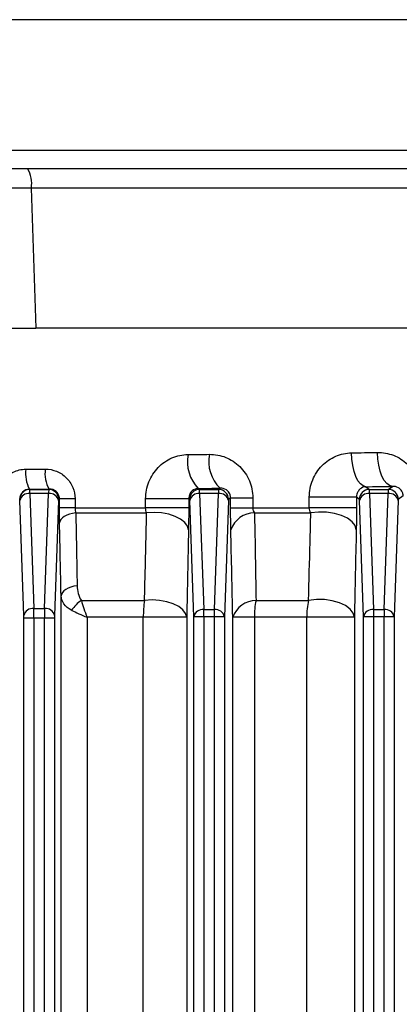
# Model space of a CAD drawing. Header units: millimetres. Extents: x -1087 to -132, y -334 to 655.
# Tile 28 of 63: x -568 to -549, y -163 to -113. Entities that reach past the tile are written whole.
import ezdxf

# ---------------------------------------------------------------- set-up
doc = ezdxf.new("R2010")
doc.units = ezdxf.units.MM

msp = doc.modelspace()

# ---------------------------------------------------------------- linework, layer by layer
at = {"color": 7, "linetype": 'Continuous', "lineweight": 25}
for p, q in [((-515.489, -113.375), (-645.505, -113.375)), ((-576.509, -119.919), (-514.916, -119.919)), ((-568.082, -120.832), (-514.274, -120.832)), ((-567.898, -121.815), (-567.68, -128.832)), ((-513.292, -121.815), (-567.898, -121.815)), ((-513.208, -128.832), (-567.68, -128.832)), ((-567.992, -136.894), (-567.976, -136.907)), ((-567.976, -136.907), (-567.026, -136.907)), ((-567.971, -137.112), (-567.77, -142.87)), ((-567.031, -137.112), (-567.971, -137.112)), ((-567.232, -142.87), (-567.031, -137.112)), ((-567.026, -136.907), (-567.003, -136.889)), ((-559.541, -136.858), (-559.476, -136.907)), ((-559.476, -136.907), (-558.526, -136.907)), ((-559.471, -137.112), (-559.268, -142.929)), ((-558.531, -137.112), (-559.471, -137.112)), ((-558.734, -142.929), (-558.531, -137.112)), ((-558.526, -136.907), (-558.448, -136.849)), ((-551.154, -136.773), (-550.976, -136.907)), ((-550.976, -136.907), (-550.026, -136.907)), ((-550.971, -137.112), (-550.768, -142.929)), ((-550.031, -137.112), (-550.971, -137.112)), ((-550.234, -142.929), (-550.031, -137.112)), ((-550.026, -136.907), (-549.825, -136.757)), ((-568.476, -137.407), (-568.484, -137.401)), ((-568.27, -143.224), (-568.471, -137.465)), ((-566.531, -137.465), (-566.732, -143.224)), ((-566.491, -137.381), (-566.526, -137.407)), ((-566.491, -137.832), (-566.491, -137.381)), ((-565.709, -137.381), (-566.491, -137.381)), ((-565.709, -137.381), (-565.709, -137.832)), ((-562.174, -137.832), (-562.174, -137.374)), ((-560.019, -137.374), (-562.174, -137.374)), ((-560.019, -137.374), (-560.019, -137.832)), ((-559.976, -137.407), (-560.019, -137.374)), ((-559.768, -143.283), (-559.971, -137.465)), ((-558.031, -137.465), (-558.234, -143.283)), ((-557.921, -137.328), (-558.026, -137.407)), ((-557.921, -137.832), (-557.921, -137.328)), ((-557.921, -137.328), (-556.812, -137.328)), ((-556.812, -137.328), (-556.812, -137.832)), ((-553.981, -137.832), (-553.981, -137.297)), ((-551.621, -137.297), (-553.981, -137.297)), ((-551.621, -137.297), (-551.621, -137.832)), ((-551.476, -137.407), (-551.621, -137.297)), ((-551.268, -143.283), (-551.471, -137.465)), ((-549.531, -137.465), (-549.734, -143.283)), ((-549.285, -137.226), (-549.526, -137.407)), ((-565.709, -137.832), (-566.491, -137.832)), ((-565.709, -137.832), (-562.174, -137.832)), ((-565.673, -138.082), (-562.125, -138.082)), ((-560.019, -137.832), (-562.174, -137.832)), ((-557.921, -137.832), (-556.812, -137.832)), ((-556.812, -137.832), (-553.981, -137.832)), ((-556.724, -138.082), (-553.905, -138.082)), ((-551.621, -137.832), (-553.981, -137.832)), ((-566.408, -164.048), (-566.408, -142.235)), ((-565.39, -142.465), (-562.229, -142.465)), ((-556.65, -142.465), (-554.02, -142.465)), ((-567.77, -142.87), (-567.232, -142.87)), ((-559.268, -143.283), (-559.268, -142.929)), ((-559.268, -142.929), (-558.734, -142.929)), ((-558.734, -143.283), (-558.734, -142.929)), ((-550.768, -142.929), (-550.234, -142.929)), ((-550.768, -142.929), (-550.768, -143.283)), ((-550.234, -142.929), (-550.234, -143.283)), ((-568.268, -163.52), (-568.268, -143.365)), ((-567.768, -143.365), (-568.268, -143.365)), ((-567.768, -143.365), (-567.768, -163.713)), ((-567.234, -143.365), (-567.768, -143.365)), ((-567.234, -163.787), (-567.234, -143.365)), ((-566.734, -143.365), (-567.234, -143.365)), ((-566.734, -143.365), (-566.734, -164.016)), ((-565.109, -143.315), (-565.109, -163.73)), ((-562.293, -143.315), (-565.109, -143.315)), ((-562.293, -258.349), (-562.293, -143.315)), ((-560.121, -143.315), (-562.293, -143.315)), ((-560.121, -143.315), (-560.121, -258.349)), ((-559.268, -143.283), (-559.768, -143.283)), ((-559.768, -258.226), (-559.768, -143.283)), ((-558.734, -143.283), (-559.268, -143.283)), ((-559.268, -143.283), (-559.268, -258.226)), ((-558.734, -258.226), (-558.734, -143.283)), ((-558.234, -143.283), (-558.734, -143.283)), ((-558.234, -143.283), (-558.234, -258.226)), ((-557.814, -258.349), (-557.814, -143.315)), ((-556.732, -143.315), (-557.814, -143.315)), ((-556.732, -143.315), (-556.732, -258.349)), ((-554.112, -143.315), (-556.732, -143.315)), ((-554.112, -258.349), (-554.112, -143.315)), ((-551.727, -143.315), (-554.112, -143.315)), ((-551.727, -143.315), (-551.727, -258.349)), ((-550.768, -143.283), (-551.268, -143.283)), ((-551.268, -258.226), (-551.268, -143.283)), ((-550.768, -143.283), (-550.768, -258.226)), ((-550.234, -143.283), (-550.768, -143.283)), ((-549.734, -143.283), (-550.234, -143.283)), ((-550.234, -258.226), (-550.234, -143.283)), ((-549.734, -143.283), (-549.734, -258.226))]:
    msp.add_line(p, q, dxfattribs=at)
at = {"color": 7, "linetype": 'Continuous', "lineweight": 25, "flags": 128}
for points in [[(-551.154, -136.773), (-551.291, -136.734), (-551.423, -136.632), (-551.545, -136.473), (-551.653, -136.261), (-551.742, -136.005), (-551.808, -135.715), (-551.851, -135.4), (-551.867, -135.074)], [(-549.825, -136.757), (-549.969, -136.717), (-550.107, -136.616), (-550.234, -136.457), (-550.346, -136.245), (-550.439, -135.989), (-550.509, -135.698), (-550.554, -135.384), (-550.571, -135.057)], [(-565.673, -138.082), (-565.835, -138.108), (-565.988, -138.147), (-566.126, -138.199), (-566.246, -138.262), (-566.344, -138.333), (-566.418, -138.412), (-566.465, -138.496), (-566.484, -138.582)], [(-560.03, -138.932), (-560.083, -138.741), (-560.216, -138.559), (-560.424, -138.395), (-560.696, -138.258), (-561.019, -138.154), (-561.377, -138.088), (-561.752, -138.064), (-562.125, -138.082)], [(-551.632, -138.932), (-551.691, -138.723), (-551.84, -138.526), (-552.072, -138.351), (-552.374, -138.209), (-552.728, -138.106), (-553.116, -138.049), (-553.516, -138.041), (-553.905, -138.082)], [(-565.604, -141.735), (-565.765, -141.761), (-565.916, -141.801), (-566.053, -141.853), (-566.172, -141.915), (-566.269, -141.987), (-566.342, -142.066), (-566.389, -142.149), (-566.408, -142.235)], [(-560.121, -143.315), (-560.174, -143.122), (-560.309, -142.939), (-560.518, -142.775), (-560.793, -142.637), (-561.118, -142.534), (-561.477, -142.468), (-561.854, -142.445), (-562.229, -142.465)], [(-551.727, -143.315), (-551.786, -143.104), (-551.938, -142.904), (-552.172, -142.728), (-552.477, -142.585), (-552.835, -142.482), (-553.227, -142.427), (-553.629, -142.421), (-554.02, -142.465)]]:
    msp.add_lwpolyline(points, dxfattribs=at)
at = {"color": 7, "linetype": 'Continuous', "lineweight": 25}
for centre, radius, start, end in [((-569.362, -121.581), 1.483, 350.9209, 30.3191), ((-557.147, -135.504), 1.871, 169.0654, 225.9421), ((-558.159, -135.518), 1.925, 169.2516, 224.1197), ((-566.567, -136.121), 1.622, 171.9963, 208.4881), ((-565.688, -136.114), 1.526, 171.5407, 210.5263), ((-567.975, -137.407), 0.5, 90.0689, 179.9464), ((-568.022, -137.569), 0.46, 83.5946, 166.9671), ((-566.979, -137.569), 0.46, 13.0329, 96.4054), ((-567.026, -137.407), 0.5, 0.0536, 89.9311), ((-559.475, -137.407), 0.5, 90.0689, 179.9464), ((-559.522, -137.569), 0.46, 83.5946, 166.9671), ((-558.479, -137.569), 0.46, 13.0329, 96.4054), ((-558.526, -137.407), 0.5, 0.0536, 89.9311), ((-550.975, -137.407), 0.5, 90.0689, 179.9464), ((-551.022, -137.569), 0.46, 83.5946, 166.9671), ((-549.979, -137.569), 0.46, 13.0329, 96.4054), ((-550.026, -137.407), 0.5, 0.0536, 89.9311), ((-556.714, -139.347), 1.266, 90.4448, 160.8333), ((-564.373, -143.947), 1.798, 124.4586, 146.8765), ((-556.847, -143.293), 5.446, 171.2466, 180.2239), ((-556.627, -143.718), 1.253, 91.0302, 161.2417), ((-552.531, -143.294), 4.202, 168.6072, 180.273), ((-550.312, -143.295), 3.8, 167.3719, 180.2912), ((-567.821, -143.328), 0.46, 83.5946, 166.9671), ((-567.18, -143.328), 0.46, 13.0329, 96.4054), ((-559.319, -143.386), 0.46, 83.5946, 166.9671), ((-558.682, -143.386), 0.46, 13.0329, 96.4054), ((-550.819, -143.386), 0.46, 83.5946, 166.9671), ((-550.182, -143.386), 0.46, 13.0329, 96.4054)]:
    msp.add_arc(centre, radius, start, end, dxfattribs=at)
for centre, major_axis, ratio, start_param, end_param in [((-580.501, -133.411), (68.25, 0), 0.026838, 5.016703, 5.033122), ((-580.501, -133.411), (68.25, 0), 0.026838, 5.145324, 5.166356), ((-580.501, -134.111), (68.25, 0), 0.02657, 4.894012, 4.908565), ((-580.501, -135.111), (69.25, 0), 0.026186, 4.894012, 4.908565), ((-567.976, -137.607), (0, 0.7), 0.009977, 5.497787, 6.257005), ((-567.026, -137.607), (0, 0.7), 0.009977, 0.02618, 0.785398), ((-580.501, -135.11), (69.95, 0), 0.026186, 5.016703, 5.033122), ((-559.476, -137.607), (0, 0.7), 0.009977, 5.497787, 6.257005), ((-558.526, -137.607), (0, 0.7), 0.009977, 0.02618, 0.785398), ((-580.501, -135.11), (69.95, 0), 0.026186, 5.145324, 5.166356), ((-550.976, -137.607), (0, 0.7), 0.009977, 5.497787, 6.257005), ((-550.026, -137.607), (0, 0.7), 0.009977, 0.02618, 0.785398), ((-568.476, -137.607), (0, 0.2), 0.034921, 5.497787, 6.257005), ((-566.526, -137.607), (0, 0.2), 0.034921, 0.02618, 0.785398), ((-559.976, -137.607), (0, 0.2), 0.034921, 5.497787, 6.257005), ((-558.026, -137.607), (0, 0.2), 0.034921, 0.02618, 0.785398), ((-551.476, -137.607), (0, 0.2), 0.034921, 5.497787, 6.257005), ((-549.526, -137.607), (0, 0.2), 0.034921, 0.02618, 0.785398), ((-567.775, -143.365), (0, 0.7), 0.009977, 4.712389, 5.497787), ((-567.227, -143.365), (0, 0.7), 0.009977, 0.785398, 1.570796), ((-568.275, -143.365), (0, 0.2), 0.034921, 4.712389, 5.497787), ((-566.727, -143.365), (0, 0.2), 0.034921, 0.785398, 1.570796)]:
    msp.add_ellipse(centre, major_axis=major_axis, ratio=ratio, start_param=start_param, end_param=end_param, dxfattribs=at)
for points, knots in [([(-572.699, -120.832), (-572.535, -120.832), (-572.305, -120.832), (-571.865, -120.832), (-571.7, -120.832), (-571.348, -120.832), (-571.16, -120.832), (-570.557, -120.832), (-570.099, -120.832), (-569.375, -120.832), (-569.126, -120.832), (-568.614, -120.832), (-568.35, -120.832), (-568.082, -120.832)], [0, 0, 0, 0, 0.25, 0.25, 0.375, 0.375, 0.5, 0.5, 0.75, 0.75, 0.875, 0.875, 1, 1, 1, 1]), ([(-567.898, -121.815), (-568.121, -121.813), (-568.341, -121.812), (-568.768, -121.809), (-568.975, -121.808), (-569.579, -121.805), (-569.96, -121.803), (-570.463, -121.801), (-570.62, -121.8), (-570.913, -121.799), (-571.05, -121.798), (-571.418, -121.797), (-571.609, -121.797), (-571.745, -121.797)], [0, 0, 0, 0, 0.125, 0.125, 0.25, 0.25, 0.5, 0.5, 0.625, 0.625, 0.75, 0.75, 1, 1, 1, 1]), ([(-571.513, -128.832), (-571.446, -128.832), (-571.363, -128.832), (-571.172, -128.832), (-571.063, -128.832), (-570.698, -128.832), (-570.4, -128.832), (-569.899, -128.832), (-569.722, -128.832), (-569.35, -128.832), (-569.153, -128.832), (-568.549, -128.832), (-568.125, -128.832), (-567.68, -128.832)], [0, 0, 0, 0, 0.125, 0.125, 0.25, 0.25, 0.5, 0.5, 0.625, 0.625, 0.75, 0.75, 1, 1, 1, 1]), ([(-558.984, -135.149), (-558.844, -135.148), (-558.705, -135.16), (-558.433, -135.212), (-558.298, -135.251), (-558.037, -135.355), (-557.914, -135.42), (-557.679, -135.573), (-557.567, -135.662), (-557.364, -135.862), (-557.272, -135.971), (-557.111, -136.207), (-557.04, -136.337), (-556.928, -136.604), (-556.885, -136.743), (-556.827, -137.031), (-556.812, -137.179), (-556.812, -137.328)], [0, 0, 0, 0, 0.125, 0.125, 0.25, 0.25, 0.375, 0.375, 0.5, 0.5, 0.625, 0.625, 0.75, 0.75, 0.875, 0.875, 1, 1, 1, 1]), ([(-553.981, -137.297), (-553.981, -137.148), (-553.966, -137.001), (-553.91, -136.713), (-553.867, -136.569), (-553.757, -136.299), (-553.689, -136.171), (-553.531, -135.928), (-553.44, -135.816), (-553.243, -135.614), (-553.135, -135.522), (-552.905, -135.364), (-552.784, -135.298), (-552.533, -135.189), (-552.402, -135.147), (-552.137, -135.09), (-552.003, -135.075), (-551.867, -135.074)], [0, 0, 0, 0, 0.125, 0.125, 0.25, 0.25, 0.375, 0.375, 0.5, 0.5, 0.625, 0.625, 0.75, 0.75, 0.875, 0.875, 1, 1, 1, 1]), ([(-550.571, -135.057), (-550.296, -135.054), (-550.029, -135.1), (-549.512, -135.299), (-549.277, -135.444), (-548.859, -135.836), (-548.69, -136.071), (-548.51, -136.483), (-548.464, -136.625), (-548.402, -136.919), (-548.386, -137.072), (-548.386, -137.226)], [0, 0, 0, 0, 0.25, 0.25, 0.5, 0.5, 0.75, 0.75, 0.875, 0.875, 1, 1, 1, 1]), ([(-562.174, -137.374), (-562.174, -137.228), (-562.161, -137.084), (-562.106, -136.802), (-562.065, -136.661), (-561.957, -136.394), (-561.892, -136.267), (-561.737, -136.026), (-561.647, -135.913), (-561.353, -135.607), (-561.116, -135.443), (-560.734, -135.276), (-560.6, -135.233), (-560.328, -135.175), (-560.19, -135.16), (-560.051, -135.159)], [0, 0, 0, 0, 0.125, 0.125, 0.25, 0.25, 0.375, 0.375, 0.5, 0.5, 0.75, 0.75, 0.875, 0.875, 1, 1, 1, 1]), ([(-569.313, -136.454), (-569.244, -136.367), (-569.167, -136.289), (-568.997, -136.152), (-568.903, -136.092), (-568.61, -135.948), (-568.393, -135.896), (-568.173, -135.895)], [0, 0, 0, 0, 0.25, 0.25, 0.5, 0.5, 1, 1, 1, 1]), ([(-567.198, -135.89), (-567.002, -135.889), (-566.811, -135.926), (-566.541, -136.036), (-566.456, -136.081), (-566.295, -136.188), (-566.218, -136.251), (-566.08, -136.388), (-566.018, -136.463), (-565.908, -136.625), (-565.861, -136.713), (-565.749, -136.984), (-565.709, -137.181), (-565.709, -137.381)], [0, 0, 0, 0, 0.25, 0.25, 0.375, 0.375, 0.5, 0.5, 0.625, 0.625, 0.75, 0.75, 1, 1, 1, 1]), ([(-567.992, -136.894), (-568.117, -136.896), (-568.241, -136.947), (-568.425, -137.129), (-568.484, -137.262), (-568.484, -137.401)], [0, 0, 0, 0, 0.5, 0.5, 1, 1, 1, 1]), ([(-566.491, -137.381), (-566.491, -137.307), (-566.508, -137.235), (-566.568, -137.108), (-566.611, -137.054), (-566.759, -136.927), (-566.881, -136.887), (-567.003, -136.889)], [0, 0, 0, 0, 0.25, 0.25, 0.5, 0.5, 1, 1, 1, 1]), ([(-559.541, -136.858), (-559.646, -136.862), (-559.752, -136.899), (-559.89, -137.022), (-559.933, -137.075), (-559.997, -137.207), (-560.019, -137.288), (-560.019, -137.374)], [0, 0, 0, 0, 0.5, 0.5, 0.75, 0.75, 1, 1, 1, 1]), ([(-557.921, -137.328), (-557.92, -137.278), (-557.928, -137.229), (-557.956, -137.143), (-557.975, -137.105), (-558.036, -137.01), (-558.084, -136.967), (-558.234, -136.868), (-558.34, -136.844), (-558.448, -136.849)], [0, 0, 0, 0, 0.125, 0.125, 0.25, 0.25, 0.5, 0.5, 1, 1, 1, 1]), ([(-551.154, -136.773), (-551.248, -136.778), (-551.342, -136.81), (-551.476, -136.922), (-551.519, -136.97), (-551.573, -137.069), (-551.589, -137.106), (-551.614, -137.194), (-551.621, -137.244), (-551.621, -137.297)], [0, 0, 0, 0, 0.5, 0.5, 0.75, 0.75, 0.875, 0.875, 1, 1, 1, 1]), ([(-549.285, -137.226), (-549.285, -137.164), (-549.299, -137.104), (-549.334, -137.014), (-549.356, -136.979), (-549.423, -136.891), (-549.472, -136.854), (-549.619, -136.77), (-549.722, -136.751), (-549.825, -136.757)], [0, 0, 0, 0, 0.125, 0.125, 0.25, 0.25, 0.5, 0.5, 1, 1, 1, 1]), ([(-566.484, -138.582), (-566.486, -138.468), (-566.488, -138.349), (-566.491, -138.096), (-566.491, -137.964), (-566.491, -137.832)], [0, 0, 0, 0, 0.5, 0.5, 1, 1, 1, 1]), ([(-565.673, -138.082), (-565.662, -138.655), (-565.651, -139.227), (-565.64, -139.8), (-565.628, -140.445), (-565.616, -141.09), (-565.604, -141.735)], [0, 0, 0, 0, 0.002, 0.002, 0.002, 0.004253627, 0.004253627, 0.004253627, 0.004253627]), ([(-562.229, -142.465), (-562.206, -141.49), (-562.183, -140.516), (-562.16, -139.542), (-562.148, -139.055), (-562.137, -138.569), (-562.125, -138.082)], [0, 0, 0, 0, 0.0034, 0.0034, 0.0034, 0.005097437, 0.005097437, 0.005097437, 0.005097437]), ([(-560.019, -137.832), (-560.019, -138.026), (-560.02, -138.215), (-560.023, -138.586), (-560.026, -138.765), (-560.03, -138.932)], [0, 0, 0, 0, 0.5, 0.5, 1, 1, 1, 1]), ([(-557.909, -138.932), (-557.913, -138.767), (-557.916, -138.592), (-557.92, -138.221), (-557.921, -138.027), (-557.921, -137.832)], [0, 0, 0, 0, 0.5, 0.5, 1, 1, 1, 1]), ([(-556.812, -137.832), (-556.812, -137.882), (-556.802, -137.93), (-556.77, -138.014), (-556.748, -138.05), (-556.724, -138.082)], [0, 0, 0, 0, 0.5, 0.5, 1, 1, 1, 1]), ([(-556.724, -138.082), (-556.707, -139.044), (-556.691, -140.006), (-556.675, -140.967), (-556.666, -141.466), (-556.658, -141.965), (-556.65, -142.465)], [0, 0, 0, 0, 0.003400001, 0.003400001, 0.003400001, 0.00516695, 0.00516695, 0.00516695, 0.00516695]), ([(-554.02, -142.465), (-553.994, -141.501), (-553.969, -140.537), (-553.944, -139.573), (-553.931, -139.076), (-553.918, -138.579), (-553.905, -138.082)], [0, 0, 0, 0, 0.003400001, 0.003400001, 0.003400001, 0.005152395, 0.005152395, 0.005152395, 0.005152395]), ([(-553.905, -138.082), (-553.927, -138.05), (-553.945, -138.013), (-553.972, -137.928), (-553.981, -137.881), (-553.981, -137.832)], [0, 0, 0, 0, 0.5, 0.5, 1, 1, 1, 1]), ([(-551.621, -137.832), (-551.621, -138.027), (-551.622, -138.217), (-551.626, -138.588), (-551.629, -138.766), (-551.632, -138.932)], [0, 0, 0, 0, 0.5, 0.5, 1, 1, 1, 1]), ([(-565.604, -141.735), (-565.601, -141.866), (-565.586, -141.994), (-565.522, -142.241), (-565.473, -142.363), (-565.39, -142.465)], [0, 0, 0, 0, 0.5, 0.5, 1, 1, 1, 1]), ([(-565.878, -142.965), (-566.052, -142.879), (-566.182, -142.766), (-566.355, -142.518), (-566.401, -142.379), (-566.408, -142.235)], [0, 0, 0, 0, 0.5, 0.5, 1, 1, 1, 1]), ([(-565.39, -142.465), (-565.356, -142.595), (-565.315, -142.733), (-565.22, -143.019), (-565.167, -143.168), (-565.109, -143.315)], [0, 0, 0, 0, 0.5, 0.5, 1, 1, 1, 1]), ([(-565.878, -142.965), (-565.77, -143.018), (-565.649, -143.075), (-565.39, -143.193), (-565.251, -143.254), (-565.109, -143.315)], [0, 0, 0, 0, 0.5, 0.5, 1, 1, 1, 1])]:
    msp.add_open_spline(points, degree=3, knots=knots, dxfattribs=at)
for points in [[(-565.709, -137.832), (-565.709, -137.922), (-565.696, -138.009), (-565.673, -138.082)], [(-562.125, -138.082), (-562.155, -138.012), (-562.174, -137.924), (-562.174, -137.832)], [(-566.408, -142.235), (-566.433, -141.018), (-566.459, -139.8), (-566.484, -138.582)], [(-560.03, -138.932), (-560.06, -140.393), (-560.09, -141.854), (-560.121, -143.315)], [(-557.814, -143.315), (-557.846, -141.855), (-557.878, -140.394), (-557.909, -138.932)], [(-551.632, -138.932), (-551.664, -140.394), (-551.695, -141.855), (-551.727, -143.315)]]:
    msp.add_open_spline(points, degree=3, dxfattribs=at)

doc.saveas('drawing.dxf')
